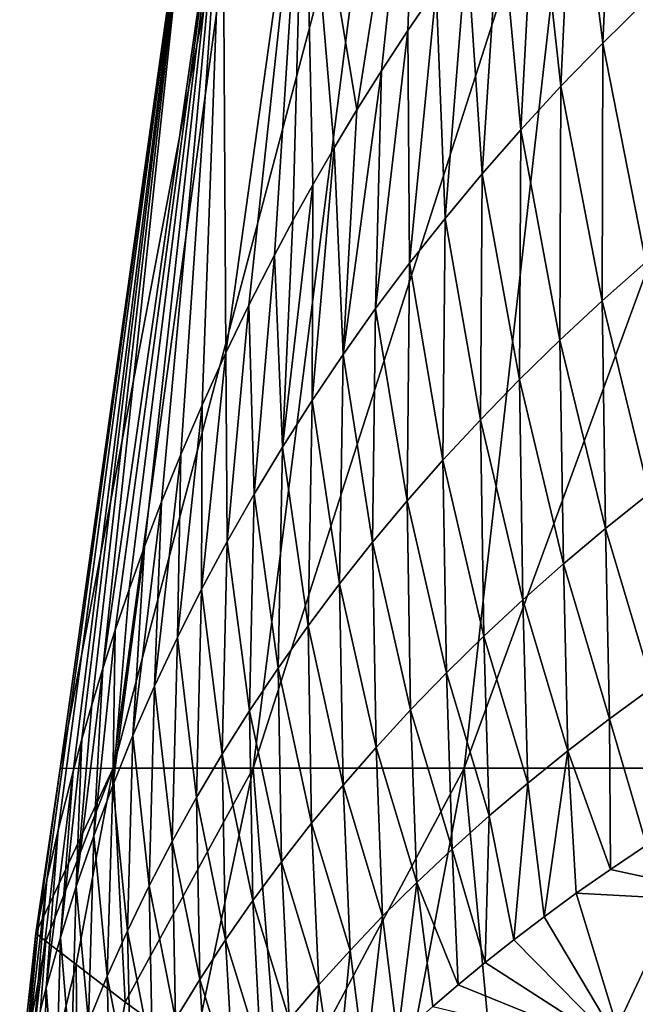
# Model space of a CAD drawing. Header units: millimetres. Extents: x -110 to 119, y -127 to 212.
# Tile 13 of 186: x -15.65 to -11.72, y -52.42 to -46.14. Entities that reach past the tile are written whole.
import ezdxf

# ---------------------------------------------------------------- set-up
doc = ezdxf.new("R2010")
doc.units = ezdxf.units.MM
doc.header["$LTSCALE"] = 26.699852
for name, color, linetype in [('88', 7, 'CONTINUOUS'), ('92', 7, 'CONTINUOUS'), ('93', 7, 'CONTINUOUS'), ('94', 7, 'CONTINUOUS'), ('95', 7, 'CONTINUOUS')]:
    doc.layers.add(name, color=color, linetype=linetype)

msp = doc.modelspace()

# ---------------------------------------------------------------- linework, layer by layer
at = {"layer": '88', "color": 7, "linetype": 'CONTINUOUS', "true_color": 0xa2afbf}
for points in [[(-14.5579, -45.0129), (-14.1662, -44.4303, -3.2365), (-15.3901, -50.9157), (-14.5579, -45.0129)], [(-15.3901, -50.9157), (-14.1662, -44.4303, -3.2365), (-15.0526, -50.9147, -3.4062), (-15.3901, -50.9157)], [(-14.1662, -44.4303, -3.2365), (-13.3324, -44.4303, -5.9525), (-15.0526, -50.9147, -3.4062), (-14.1662, -44.4303, -3.2365)], [(-15.0526, -50.9147, -3.4062), (-13.3324, -44.4303, -5.9525), (-14.1581, -50.9147, -6.2553), (-15.0526, -50.9147, -3.4062)], [(-13.3324, -44.4303, -5.9525), (-12.0745, -44.4303, -8.2445), (-14.1581, -50.9147, -6.2553), (-13.3324, -44.4303, -5.9525)], [(-14.1581, -50.9147, -6.2553), (-12.0745, -44.4303, -8.2445), (-12.8126, -50.9147, -8.6533), (-14.1581, -50.9147, -6.2553)], [(-12.0745, -44.4303, -8.2445), (-10.433, -44.4303, -10.1529), (-12.8126, -50.9147, -8.6533), (-12.0745, -44.4303, -8.2445)], [(-12.8126, -50.9147, -8.6533), (-10.433, -44.4303, -10.1529), (-11.0611, -50.9147, -10.6454), (-12.8126, -50.9147, -8.6533)], [(-15.3901, -50.9157), (-15.0526, -50.9147, -3.4062), (-15.5457, -51.9668), (-15.3901, -50.9157)], [(-15.5457, -51.9668), (-15.0526, -50.9147, -3.4062), (-15.4815, -52.0175, -1.5989), (-15.5457, -51.9668)], [(-15.4815, -52.0175, -1.5989), (-15.0526, -50.9147, -3.4062), (-15.2898, -52.1666, -3.1358), (-15.4815, -52.0175, -1.5989)], [(-15.2898, -52.1666, -3.1358), (-15.0526, -50.9147, -3.4062), (-14.975, -52.406, -4.589), (-15.2898, -52.1666, -3.1358)], [(-15.0526, -50.9147, -3.4062), (-14.1581, -50.9147, -6.2553), (-14.975, -52.406, -4.589), (-15.0526, -50.9147, -3.4062)], [(-14.975, -52.406, -4.589), (-14.1581, -50.9147, -6.2553), (-14.5387, -52.7243, -5.9625), (-14.975, -52.406, -4.589)], [(-14.5387, -52.7243, -5.9625), (-14.1581, -50.9147, -6.2553), (-13.9842, -53.1085, -7.2458), (-14.5387, -52.7243, -5.9625)], [(-14.1581, -50.9147, -6.2553), (-12.8126, -50.9147, -8.6533), (-13.9842, -53.1085, -7.2458), (-14.1581, -50.9147, -6.2553)], [(-13.9842, -53.1085, -7.2458), (-12.8126, -50.9147, -8.6533), (-13.3111, -53.5464, -8.4368), (-13.9842, -53.1085, -7.2458)], [(-13.3111, -53.5464, -8.4368), (-12.8126, -50.9147, -8.6533), (-12.5203, -54.023, -9.5262), (-13.3111, -53.5464, -8.4368)], [(-12.8126, -50.9147, -8.6533), (-11.0611, -50.9147, -10.6454), (-12.5203, -54.023, -9.5262), (-12.8126, -50.9147, -8.6533)], [(-12.5203, -54.023, -9.5262), (-11.0611, -50.9147, -10.6454), (-11.6081, -54.5252, -10.5158), (-12.5203, -54.023, -9.5262)]]:
    msp.add_3dface(points, dxfattribs=at)
at = {"layer": '92', "color": 7, "linetype": 'CONTINUOUS', "true_color": 0xa2afbf}
for points in [[(-15.5457, -51.9668), (-15.4815, -52.0175, -1.5989), (-15.6494, -52.9065, 0.164), (-15.5457, -51.9668)], [(-15.6494, -52.9065, 0.164), (-15.4815, -52.0175, -1.5989), (-15.5906, -53.4028, -1.8343), (-15.6494, -52.9065, 0.164)], [(-15.4815, -52.0175, -1.5989), (-15.2898, -52.1666, -3.1358), (-15.5906, -53.4028, -1.8343), (-15.4815, -52.0175, -1.5989)], [(-15.5906, -53.4028, -1.8343), (-15.2898, -52.1666, -3.1358), (-15.2725, -54.0545, -3.8844), (-15.5906, -53.4028, -1.8343)], [(-15.2898, -52.1666, -3.1358), (-14.975, -52.406, -4.589), (-15.2725, -54.0545, -3.8844), (-15.2898, -52.1666, -3.1358)], [(-14.975, -52.406, -4.589), (-14.5387, -52.7243, -5.9625), (-15.2725, -54.0545, -3.8844), (-14.975, -52.406, -4.589)]]:
    msp.add_3dface(points, dxfattribs=at)
at = {"layer": '93', "color": 7, "linetype": 'CONTINUOUS', "true_color": 0xa2afbf}
for points in [[(-11.878, -51.5599, 14.7491), (-10.878, -51.7763, 17.8336), (-11.6478, -51.4058, 15.115), (-11.878, -51.5599, 14.7491)], [(-12.0958, -51.7124, 14.3872), (-10.878, -51.7763, 17.8336), (-11.878, -51.5599, 14.7491), (-12.0958, -51.7124, 14.3872)], [(-12.3009, -51.8622, 14.0314), (-11.7869, -52.7287, 17.2197), (-12.0958, -51.7124, 14.3872), (-12.3009, -51.8622, 14.0314)], [(-11.7869, -52.7287, 17.2197), (-10.878, -51.7763, 17.8336), (-12.0958, -51.7124, 14.3872), (-11.7869, -52.7287, 17.2197)], [(-11.7869, -52.7287, 17.2197), (-10.5334, -53.3241, 22.5478), (-10.878, -51.7763, 17.8336), (-11.7869, -52.7287, 17.2197)], [(-12.4943, -52.0094, 13.6817), (-11.7869, -52.7287, 17.2197), (-12.3009, -51.8622, 14.0314), (-12.4943, -52.0094, 13.6817)], [(-12.677, -52.1546, 13.3381), (-11.7869, -52.7287, 17.2197), (-12.4943, -52.0094, 13.6817), (-12.677, -52.1546, 13.3381)], [(-12.8491, -52.2968, 13.0015), (-11.7869, -52.7287, 17.2197), (-12.677, -52.1546, 13.3381), (-12.8491, -52.2968, 13.0015)], [(-13.0109, -52.4352, 12.6723), (-11.7869, -52.7287, 17.2197), (-12.8491, -52.2968, 13.0015), (-13.0109, -52.4352, 12.6723)]]:
    msp.add_3dface(points, dxfattribs=at)
at = {"layer": '94', "color": 7, "linetype": 'CONTINUOUS', "true_color": 0xa2afbf}
for points in [[(-13.8341, -44.6883, 4.4527), (-13.4962, -46.714, 6.3844), (-13.0972, -44.1649, 6.3791), (-13.8341, -44.6883, 4.4527)], [(-13.4962, -46.714, 6.3844), (-13.3394, -46.4641, 6.682), (-13.0972, -44.1649, 6.3791), (-13.4962, -46.714, 6.3844)], [(-13.3394, -46.4641, 6.682), (-13.171, -46.2067, 6.989), (-13.0972, -44.1649, 6.3791), (-13.3394, -46.4641, 6.682)], [(-13.171, -46.2067, 6.989), (-12.9896, -45.9411, 7.3061), (-13.0972, -44.1649, 6.3791), (-13.171, -46.2067, 6.989)], [(-14.3518, -44.9693, 2.3374), (-14.3335, -48.264, 4.5597), (-13.8341, -44.6883, 4.4527), (-14.3518, -44.9693, 2.3374)], [(-14.3335, -48.264, 4.5597), (-14.1862, -47.9596, 4.9146), (-13.8341, -44.6883, 4.4527), (-14.3335, -48.264, 4.5597)], [(-14.1862, -47.9596, 4.9146), (-14.0232, -47.6403, 5.289), (-13.8341, -44.6883, 4.4527), (-14.1862, -47.9596, 4.9146)], [(-14.0232, -47.6403, 5.289), (-13.905, -47.4193, 5.549), (-13.8341, -44.6883, 4.4527), (-14.0232, -47.6403, 5.289)], [(-13.905, -47.4193, 5.549), (-13.7781, -47.1912, 5.8183), (-13.8341, -44.6883, 4.4527), (-13.905, -47.4193, 5.549)], [(-13.6421, -46.9563, 6.0966), (-13.4962, -46.714, 6.3844), (-13.8341, -44.6883, 4.4527), (-13.6421, -46.9563, 6.0966)], [(-13.7781, -47.1912, 5.8183), (-13.6421, -46.9563, 6.0966), (-13.8341, -44.6883, 4.4527), (-13.7781, -47.1912, 5.8183)], [(-14.5579, -45.0129), (-15.1178, -50.2778, 2.3025), (-14.3518, -44.9693, 2.3374), (-14.5579, -45.0129)], [(-15.1178, -50.2778, 2.3025), (-15.0388, -50.0322, 2.5689), (-14.3518, -44.9693, 2.3374), (-15.1178, -50.2778, 2.3025)], [(-15.0388, -50.0322, 2.5689), (-14.9507, -49.7731, 2.8515), (-14.3518, -44.9693, 2.3374), (-15.0388, -50.0322, 2.5689)], [(-14.9507, -49.7731, 2.8515), (-14.8526, -49.5004, 3.1518), (-14.3518, -44.9693, 2.3374), (-14.9507, -49.7731, 2.8515)], [(-14.8526, -49.5004, 3.1518), (-14.7433, -49.2141, 3.4714), (-14.3518, -44.9693, 2.3374), (-14.8526, -49.5004, 3.1518)], [(-14.7433, -49.2141, 3.4714), (-14.6213, -48.9131, 3.812), (-14.3518, -44.9693, 2.3374), (-14.7433, -49.2141, 3.4714)], [(-14.6213, -48.9131, 3.812), (-14.4853, -48.5967, 4.1746), (-14.3518, -44.9693, 2.3374), (-14.6213, -48.9131, 3.812)], [(-14.4853, -48.5967, 4.1746), (-14.3335, -48.264, 4.5597), (-14.3518, -44.9693, 2.3374), (-14.4853, -48.5967, 4.1746)], [(-14.5579, -45.0129), (-15.3901, -50.9157), (-15.526, -51.8678, 0.3814), (-14.5579, -45.0129)], [(-15.4756, -51.6279, 0.7632), (-14.5579, -45.0129), (-15.526, -51.8678, 0.3814), (-15.4756, -51.6279, 0.7632)], [(-15.4028, -51.3103, 1.1589), (-14.5579, -45.0129), (-15.4756, -51.6279, 0.7632), (-15.4028, -51.3103, 1.1589)], [(-15.3082, -50.9359, 1.584), (-14.5579, -45.0129), (-15.4028, -51.3103, 1.1589), (-15.3082, -50.9359, 1.584)], [(-15.2518, -50.7294, 1.8114), (-14.5579, -45.0129), (-15.3082, -50.9359, 1.584), (-15.2518, -50.7294, 1.8114)], [(-15.1885, -50.5101, 2.0505), (-14.5579, -45.0129), (-15.2518, -50.7294, 1.8114), (-15.1885, -50.5101, 2.0505)], [(-15.1178, -50.2778, 2.3025), (-14.5579, -45.0129), (-15.1885, -50.5101, 2.0505), (-15.1178, -50.2778, 2.3025)], [(-15.3901, -50.9157), (-15.5457, -51.9668), (-15.526, -51.8678, 0.3814), (-15.3901, -50.9157)]]:
    msp.add_3dface(points, dxfattribs=at)
at = {"layer": '95', "color": 7, "linetype": 'CONTINUOUS', "true_color": 0xa2afbf}
for points in [[(-11.8446, -44.4889, 9.0342), (-12.1106, -44.7963, 8.6696), (-11.9265, -46.287, 9.6054), (-11.8446, -44.4889, 9.0342)], [(-11.8446, -44.4889, 9.0342), (-11.9265, -46.287, 9.6054), (-11.6488, -46.0152, 9.9733), (-11.8446, -44.4889, 9.0342)], [(-12.1106, -44.7963, 8.6696), (-12.3563, -45.0951, 8.3144), (-12.1936, -46.5622, 9.2323), (-12.1106, -44.7963, 8.6696)], [(-12.1106, -44.7963, 8.6696), (-12.1936, -46.5622, 9.2323), (-11.9265, -46.287, 9.6054), (-12.1106, -44.7963, 8.6696)], [(-12.3563, -45.0951, 8.3144), (-12.5837, -45.3854, 7.9688), (-12.4504, -46.8406, 8.8542), (-12.3563, -45.0951, 8.3144)], [(-12.3563, -45.0951, 8.3144), (-12.4504, -46.8406, 8.8542), (-12.1936, -46.5622, 9.2323), (-12.3563, -45.0951, 8.3144)], [(-12.5837, -45.3854, 7.9688), (-12.7944, -45.6676, 7.6324), (-12.6969, -47.1218, 8.4715), (-12.5837, -45.3854, 7.9688)], [(-12.5837, -45.3854, 7.9688), (-12.6969, -47.1218, 8.4715), (-12.4504, -46.8406, 8.8542), (-12.5837, -45.3854, 7.9688)], [(-12.7944, -45.6676, 7.6324), (-12.9896, -45.9411, 7.3061), (-12.9333, -47.4058, 8.0845), (-12.7944, -45.6676, 7.6324)], [(-12.7944, -45.6676, 7.6324), (-12.9333, -47.4058, 8.0845), (-12.6969, -47.1218, 8.4715), (-12.7944, -45.6676, 7.6324)], [(-12.9896, -45.9411, 7.3061), (-13.171, -46.2067, 6.989), (-13.1599, -47.6924, 7.6937), (-12.9896, -45.9411, 7.3061)], [(-12.9896, -45.9411, 7.3061), (-13.1599, -47.6924, 7.6937), (-12.9333, -47.4058, 8.0845), (-12.9896, -45.9411, 7.3061)], [(-11.9265, -46.287, 9.6054), (-11.6513, -47.686, 10.9069), (-11.6488, -46.0152, 9.9733), (-11.9265, -46.287, 9.6054)], [(-13.171, -46.2067, 6.989), (-13.3394, -46.4641, 6.682), (-13.3769, -47.9815, 7.2994), (-13.171, -46.2067, 6.989)], [(-13.171, -46.2067, 6.989), (-13.3769, -47.9815, 7.2994), (-13.1599, -47.6924, 7.6937), (-13.171, -46.2067, 6.989)], [(-12.1936, -46.5622, 9.2323), (-11.931, -47.9324, 10.5282), (-11.9265, -46.287, 9.6054), (-12.1936, -46.5622, 9.2323)], [(-11.931, -47.9324, 10.5282), (-11.6513, -47.686, 10.9069), (-11.9265, -46.287, 9.6054), (-11.931, -47.9324, 10.5282)], [(-13.3394, -46.4641, 6.682), (-13.4962, -46.714, 6.3844), (-13.5846, -48.2733, 6.9022), (-13.3394, -46.4641, 6.682)], [(-13.3394, -46.4641, 6.682), (-13.5846, -48.2733, 6.9022), (-13.3769, -47.9815, 7.2994), (-13.3394, -46.4641, 6.682)], [(-12.4504, -46.8406, 8.8542), (-12.2004, -48.1821, 10.144), (-12.1936, -46.5622, 9.2323), (-12.4504, -46.8406, 8.8542)], [(-12.2004, -48.1821, 10.144), (-11.931, -47.9324, 10.5282), (-12.1936, -46.5622, 9.2323), (-12.2004, -48.1821, 10.144)], [(-13.4962, -46.714, 6.3844), (-13.6421, -46.9563, 6.0966), (-13.5846, -48.2733, 6.9022), (-13.4962, -46.714, 6.3844)], [(-12.6969, -47.1218, 8.4715), (-12.4594, -48.4347, 9.7547), (-12.4504, -46.8406, 8.8542), (-12.6969, -47.1218, 8.4715)], [(-12.4594, -48.4347, 9.7547), (-12.2004, -48.1821, 10.144), (-12.4504, -46.8406, 8.8542), (-12.4594, -48.4347, 9.7547)], [(-13.6421, -46.9563, 6.0966), (-13.7781, -47.1912, 5.8183), (-13.7831, -48.5678, 6.5024), (-13.6421, -46.9563, 6.0966)], [(-13.6421, -46.9563, 6.0966), (-13.7831, -48.5678, 6.5024), (-13.5846, -48.2733, 6.9022), (-13.6421, -46.9563, 6.0966)], [(-12.9333, -47.4058, 8.0845), (-12.7084, -48.6901, 9.3607), (-12.6969, -47.1218, 8.4715), (-12.9333, -47.4058, 8.0845)], [(-12.7084, -48.6901, 9.3607), (-12.4594, -48.4347, 9.7547), (-12.6969, -47.1218, 8.4715), (-12.7084, -48.6901, 9.3607)], [(-13.7781, -47.1912, 5.8183), (-13.905, -47.4193, 5.549), (-13.9726, -48.8649, 6.1003), (-13.7781, -47.1912, 5.8183)], [(-13.7781, -47.1912, 5.8183), (-13.9726, -48.8649, 6.1003), (-13.7831, -48.5678, 6.5024), (-13.7781, -47.1912, 5.8183)], [(-13.905, -47.4193, 5.549), (-14.0232, -47.6403, 5.289), (-13.9726, -48.8649, 6.1003), (-13.905, -47.4193, 5.549)], [(-13.1599, -47.6924, 7.6937), (-12.9475, -48.9482, 8.9623), (-12.9333, -47.4058, 8.0845), (-13.1599, -47.6924, 7.6937)], [(-12.9475, -48.9482, 8.9623), (-12.7084, -48.6901, 9.3607), (-12.9333, -47.4058, 8.0845), (-12.9475, -48.9482, 8.9623)], [(-14.0232, -47.6403, 5.289), (-14.1862, -47.9596, 4.9146), (-14.1531, -49.1645, 5.6961), (-14.0232, -47.6403, 5.289)], [(-14.0232, -47.6403, 5.289), (-14.1531, -49.1645, 5.6961), (-13.9726, -48.8649, 6.1003), (-14.0232, -47.6403, 5.289)], [(-13.3769, -47.9815, 7.2994), (-13.1767, -49.2087, 8.5599), (-13.1599, -47.6924, 7.6937), (-13.3769, -47.9815, 7.2994)], [(-13.1767, -49.2087, 8.5599), (-12.9475, -48.9482, 8.9623), (-13.1599, -47.6924, 7.6937), (-13.1767, -49.2087, 8.5599)], [(-11.931, -47.9324, 10.5282), (-11.6303, -49.1613, 12.13), (-11.6513, -47.686, 10.9069), (-11.931, -47.9324, 10.5282)], [(-12.2004, -48.1821, 10.144), (-11.9095, -49.3846, 11.7391), (-11.931, -47.9324, 10.5282), (-12.2004, -48.1821, 10.144)], [(-11.9095, -49.3846, 11.7391), (-11.6303, -49.1613, 12.13), (-11.931, -47.9324, 10.5282), (-11.9095, -49.3846, 11.7391)], [(-14.1862, -47.9596, 4.9146), (-14.3335, -48.264, 4.5597), (-14.3247, -49.4666, 5.29), (-14.1862, -47.9596, 4.9146)], [(-14.1862, -47.9596, 4.9146), (-14.3247, -49.4666, 5.29), (-14.1531, -49.1645, 5.6961), (-14.1862, -47.9596, 4.9146)], [(-13.5846, -48.2733, 6.9022), (-13.3964, -49.4716, 8.1538), (-13.3769, -47.9815, 7.2994), (-13.5846, -48.2733, 6.9022)], [(-13.3964, -49.4716, 8.1538), (-13.1767, -49.2087, 8.5599), (-13.3769, -47.9815, 7.2994), (-13.3964, -49.4716, 8.1538)], [(-12.4594, -48.4347, 9.7547), (-12.1784, -49.6108, 11.3426), (-12.2004, -48.1821, 10.144), (-12.4594, -48.4347, 9.7547)], [(-12.1784, -49.6108, 11.3426), (-11.9095, -49.3846, 11.7391), (-12.2004, -48.1821, 10.144), (-12.1784, -49.6108, 11.3426)], [(-14.3335, -48.264, 4.5597), (-14.4853, -48.5967, 4.1746), (-14.4877, -49.7714, 4.8825), (-14.3335, -48.264, 4.5597)], [(-14.3335, -48.264, 4.5597), (-14.4877, -49.7714, 4.8825), (-14.3247, -49.4666, 5.29), (-14.3335, -48.264, 4.5597)], [(-13.7831, -48.5678, 6.5024), (-13.6067, -49.7371, 7.7444), (-13.5846, -48.2733, 6.9022), (-13.7831, -48.5678, 6.5024)], [(-13.6067, -49.7371, 7.7444), (-13.3964, -49.4716, 8.1538), (-13.5846, -48.2733, 6.9022), (-13.6067, -49.7371, 7.7444)], [(-12.7084, -48.6901, 9.3607), (-12.4372, -49.8398, 10.9411), (-12.4594, -48.4347, 9.7547), (-12.7084, -48.6901, 9.3607)], [(-12.4372, -49.8398, 10.9411), (-12.1784, -49.6108, 11.3426), (-12.4594, -48.4347, 9.7547), (-12.4372, -49.8398, 10.9411)], [(-14.4853, -48.5967, 4.1746), (-14.6213, -48.9131, 3.812), (-14.6422, -50.0793, 4.4744), (-14.4853, -48.5967, 4.1746)], [(-14.4853, -48.5967, 4.1746), (-14.6422, -50.0793, 4.4744), (-14.4877, -49.7714, 4.8825), (-14.4853, -48.5967, 4.1746)], [(-13.9726, -48.8649, 6.1003), (-13.8078, -50.0051, 7.3322), (-13.7831, -48.5678, 6.5024), (-13.9726, -48.8649, 6.1003)], [(-13.8078, -50.0051, 7.3322), (-13.6067, -49.7371, 7.7444), (-13.7831, -48.5678, 6.5024), (-13.8078, -50.0051, 7.3322)], [(-12.9475, -48.9482, 8.9623), (-12.6861, -50.0715, 10.5347), (-12.7084, -48.6901, 9.3607), (-12.9475, -48.9482, 8.9623)], [(-12.6861, -50.0715, 10.5347), (-12.4372, -49.8398, 10.9411), (-12.7084, -48.6901, 9.3607), (-12.6861, -50.0715, 10.5347)], [(-14.1531, -49.1645, 5.6961), (-13.9997, -50.2756, 6.9173), (-13.9726, -48.8649, 6.1003), (-14.1531, -49.1645, 5.6961)], [(-13.9997, -50.2756, 6.9173), (-13.8078, -50.0051, 7.3322), (-13.9726, -48.8649, 6.1003), (-13.9997, -50.2756, 6.9173)], [(-14.6213, -48.9131, 3.812), (-14.7433, -49.2141, 3.4714), (-14.7884, -50.3906, 4.0661), (-14.6213, -48.9131, 3.812)], [(-14.6213, -48.9131, 3.812), (-14.7884, -50.3906, 4.0661), (-14.6422, -50.0793, 4.4744), (-14.6213, -48.9131, 3.812)], [(-13.1767, -49.2087, 8.5599), (-12.9251, -50.3057, 10.1239), (-12.9475, -48.9482, 8.9623), (-13.1767, -49.2087, 8.5599)], [(-12.9251, -50.3057, 10.1239), (-12.6861, -50.0715, 10.5347), (-12.9475, -48.9482, 8.9623), (-12.9251, -50.3057, 10.1239)], [(-14.3247, -49.4666, 5.29), (-14.1824, -50.5484, 6.5), (-14.1531, -49.1645, 5.6961), (-14.3247, -49.4666, 5.29)], [(-14.1824, -50.5484, 6.5), (-13.9997, -50.2756, 6.9173), (-14.1531, -49.1645, 5.6961), (-14.1824, -50.5484, 6.5)], [(-11.9095, -49.3846, 11.7391), (-11.607, -50.3966, 13.5938), (-11.6303, -49.1613, 12.13), (-11.9095, -49.3846, 11.7391)], [(-14.7433, -49.2141, 3.4714), (-14.8526, -49.5004, 3.1518), (-14.9263, -50.7054, 3.6579), (-14.7433, -49.2141, 3.4714)], [(-14.7433, -49.2141, 3.4714), (-14.9263, -50.7054, 3.6579), (-14.7884, -50.3906, 4.0661), (-14.7433, -49.2141, 3.4714)], [(-13.3964, -49.4716, 8.1538), (-13.1546, -50.5421, 9.709), (-13.1767, -49.2087, 8.5599), (-13.3964, -49.4716, 8.1538)], [(-13.1546, -50.5421, 9.709), (-12.9251, -50.3057, 10.1239), (-13.1767, -49.2087, 8.5599), (-13.1546, -50.5421, 9.709)], [(-12.1784, -49.6108, 11.3426), (-11.8834, -50.5982, 13.1869), (-11.9095, -49.3846, 11.7391), (-12.1784, -49.6108, 11.3426)], [(-11.8834, -50.5982, 13.1869), (-11.607, -50.3966, 13.5938), (-11.9095, -49.3846, 11.7391), (-11.8834, -50.5982, 13.1869)], [(-14.8526, -49.5004, 3.1518), (-14.9507, -49.7731, 2.8515), (-15.0557, -51.0237, 3.2501), (-14.8526, -49.5004, 3.1518)], [(-14.8526, -49.5004, 3.1518), (-15.0557, -51.0237, 3.2501), (-14.9263, -50.7054, 3.6579), (-14.8526, -49.5004, 3.1518)], [(-14.4877, -49.7714, 4.8825), (-14.3561, -50.8236, 6.0805), (-14.3247, -49.4666, 5.29), (-14.4877, -49.7714, 4.8825)], [(-14.3561, -50.8236, 6.0805), (-14.1824, -50.5484, 6.5), (-14.3247, -49.4666, 5.29), (-14.3561, -50.8236, 6.0805)], [(-13.6067, -49.7371, 7.7444), (-13.3745, -50.781, 9.2904), (-13.3964, -49.4716, 8.1538), (-13.6067, -49.7371, 7.7444)], [(-13.3745, -50.781, 9.2904), (-13.1546, -50.5421, 9.709), (-13.3964, -49.4716, 8.1538), (-13.3745, -50.781, 9.2904)], [(-12.4372, -49.8398, 10.9411), (-12.1496, -50.8024, 12.7745), (-12.1784, -49.6108, 11.3426), (-12.4372, -49.8398, 10.9411)], [(-12.1496, -50.8024, 12.7745), (-11.8834, -50.5982, 13.1869), (-12.1784, -49.6108, 11.3426), (-12.1496, -50.8024, 12.7745)], [(-13.8078, -50.0051, 7.3322), (-13.5851, -51.0221, 8.8683), (-13.6067, -49.7371, 7.7444), (-13.8078, -50.0051, 7.3322)], [(-13.5851, -51.0221, 8.8683), (-13.3745, -50.781, 9.2904), (-13.6067, -49.7371, 7.7444), (-13.5851, -51.0221, 8.8683)], [(-14.9507, -49.7731, 2.8515), (-15.0388, -50.0322, 2.5689), (-15.0557, -51.0237, 3.2501), (-14.9507, -49.7731, 2.8515)], [(-14.6422, -50.0793, 4.4744), (-14.5207, -51.1012, 5.6592), (-14.4877, -49.7714, 4.8825), (-14.6422, -50.0793, 4.4744)], [(-14.5207, -51.1012, 5.6592), (-14.3561, -50.8236, 6.0805), (-14.4877, -49.7714, 4.8825), (-14.5207, -51.1012, 5.6592)], [(-12.6861, -50.0715, 10.5347), (-12.4056, -51.0093, 12.3569), (-12.4372, -49.8398, 10.9411), (-12.6861, -50.0715, 10.5347)], [(-12.4056, -51.0093, 12.3569), (-12.1496, -50.8024, 12.7745), (-12.4372, -49.8398, 10.9411), (-12.4056, -51.0093, 12.3569)], [(-13.9997, -50.2756, 6.9173), (-13.7864, -51.2656, 8.4431), (-13.8078, -50.0051, 7.3322), (-13.9997, -50.2756, 6.9173)], [(-13.7864, -51.2656, 8.4431), (-13.5851, -51.0221, 8.8683), (-13.8078, -50.0051, 7.3322), (-13.7864, -51.2656, 8.4431)], [(-15.0388, -50.0322, 2.5689), (-15.1178, -50.2778, 2.3025), (-15.1765, -51.3453, 2.8424), (-15.0388, -50.0322, 2.5689)], [(-15.0388, -50.0322, 2.5689), (-15.1765, -51.3453, 2.8424), (-15.0557, -51.0237, 3.2501), (-15.0388, -50.0322, 2.5689)], [(-12.9251, -50.3057, 10.1239), (-12.6517, -51.2185, 11.9345), (-12.6861, -50.0715, 10.5347), (-12.9251, -50.3057, 10.1239)], [(-12.6517, -51.2185, 11.9345), (-12.4056, -51.0093, 12.3569), (-12.6861, -50.0715, 10.5347), (-12.6517, -51.2185, 11.9345)], [(-14.7884, -50.3906, 4.0661), (-14.6765, -51.3815, 5.2366), (-14.6422, -50.0793, 4.4744), (-14.7884, -50.3906, 4.0661)], [(-14.6765, -51.3815, 5.2366), (-14.5207, -51.1012, 5.6592), (-14.6422, -50.0793, 4.4744), (-14.6765, -51.3815, 5.2366)], [(-15.1178, -50.2778, 2.3025), (-15.1885, -50.5101, 2.0505), (-15.2881, -51.6693, 2.4343), (-15.1178, -50.2778, 2.3025)], [(-15.1178, -50.2778, 2.3025), (-15.2881, -51.6693, 2.4343), (-15.1765, -51.3453, 2.8424), (-15.1178, -50.2778, 2.3025)], [(-14.1824, -50.5484, 6.5), (-13.9785, -51.5113, 8.0151), (-13.9997, -50.2756, 6.9173), (-14.1824, -50.5484, 6.5)], [(-13.9785, -51.5113, 8.0151), (-13.7864, -51.2656, 8.4431), (-13.9997, -50.2756, 6.9173), (-13.9785, -51.5113, 8.0151)], [(-13.1546, -50.5421, 9.709), (-12.8881, -51.43, 11.5077), (-12.9251, -50.3057, 10.1239), (-13.1546, -50.5421, 9.709)], [(-12.8881, -51.43, 11.5077), (-12.6517, -51.2185, 11.9345), (-12.9251, -50.3057, 10.1239), (-12.8881, -51.43, 11.5077)], [(-14.9263, -50.7054, 3.6579), (-14.8236, -51.6647, 4.8132), (-14.7884, -50.3906, 4.0661), (-14.9263, -50.7054, 3.6579)], [(-14.8236, -51.6647, 4.8132), (-14.6765, -51.3815, 5.2366), (-14.7884, -50.3906, 4.0661), (-14.8236, -51.6647, 4.8132)], [(-11.8834, -50.5982, 13.1869), (-11.6478, -51.4058, 15.115), (-11.607, -50.3966, 13.5938), (-11.8834, -50.5982, 13.1869)], [(-15.1885, -50.5101, 2.0505), (-15.2518, -50.7294, 1.8114), (-15.2881, -51.6693, 2.4343), (-15.1885, -50.5101, 2.0505)], [(-14.3561, -50.8236, 6.0805), (-14.1614, -51.7592, 7.5843), (-14.1824, -50.5484, 6.5), (-14.3561, -50.8236, 6.0805)], [(-14.1614, -51.7592, 7.5843), (-13.9785, -51.5113, 8.0151), (-14.1824, -50.5484, 6.5), (-14.1614, -51.7592, 7.5843)], [(-13.3745, -50.781, 9.2904), (-13.115, -51.6436, 11.0769), (-13.1546, -50.5421, 9.709), (-13.3745, -50.781, 9.2904)], [(-13.115, -51.6436, 11.0769), (-12.8881, -51.43, 11.5077), (-13.1546, -50.5421, 9.709), (-13.115, -51.6436, 11.0769)], [(-12.1496, -50.8024, 12.7745), (-11.878, -51.5599, 14.7491), (-11.8834, -50.5982, 13.1869), (-12.1496, -50.8024, 12.7745)], [(-11.878, -51.5599, 14.7491), (-11.6478, -51.4058, 15.115), (-11.8834, -50.5982, 13.1869), (-11.878, -51.5599, 14.7491)], [(-15.2518, -50.7294, 1.8114), (-15.3082, -50.9359, 1.584), (-15.3898, -51.9937, 2.0242), (-15.2518, -50.7294, 1.8114)], [(-15.2518, -50.7294, 1.8114), (-15.3898, -51.9937, 2.0242), (-15.2881, -51.6693, 2.4343), (-15.2518, -50.7294, 1.8114)], [(-15.0557, -51.0237, 3.2501), (-14.9619, -51.9509, 4.3893), (-14.9263, -50.7054, 3.6579), (-15.0557, -51.0237, 3.2501)], [(-14.9619, -51.9509, 4.3893), (-14.8236, -51.6647, 4.8132), (-14.9263, -50.7054, 3.6579), (-14.9619, -51.9509, 4.3893)], [(-14.5207, -51.1012, 5.6592), (-14.335, -52.0092, 7.1511), (-14.3561, -50.8236, 6.0805), (-14.5207, -51.1012, 5.6592)], [(-14.335, -52.0092, 7.1511), (-14.1614, -51.7592, 7.5843), (-14.3561, -50.8236, 6.0805), (-14.335, -52.0092, 7.1511)], [(-13.5851, -51.0221, 8.8683), (-13.3324, -51.8592, 10.6422), (-13.3745, -50.781, 9.2904), (-13.5851, -51.0221, 8.8683)], [(-13.3324, -51.8592, 10.6422), (-13.115, -51.6436, 11.0769), (-13.3745, -50.781, 9.2904), (-13.3324, -51.8592, 10.6422)], [(-12.4056, -51.0093, 12.3569), (-12.3009, -51.8622, 14.0314), (-12.1496, -50.8024, 12.7745), (-12.4056, -51.0093, 12.3569)], [(-12.3009, -51.8622, 14.0314), (-12.0958, -51.7124, 14.3872), (-12.1496, -50.8024, 12.7745), (-12.3009, -51.8622, 14.0314)], [(-12.0958, -51.7124, 14.3872), (-11.878, -51.5599, 14.7491), (-12.1496, -50.8024, 12.7745), (-12.0958, -51.7124, 14.3872)], [(-15.3082, -50.9359, 1.584), (-15.4028, -51.3103, 1.1589), (-15.4811, -52.3159, 1.6092), (-15.3082, -50.9359, 1.584)], [(-15.3082, -50.9359, 1.584), (-15.4811, -52.3159, 1.6092), (-15.3898, -51.9937, 2.0242), (-15.3082, -50.9359, 1.584)], [(-12.6517, -51.2185, 11.9345), (-12.4943, -52.0094, 13.6817), (-12.4056, -51.0093, 12.3569), (-12.6517, -51.2185, 11.9345)], [(-12.4943, -52.0094, 13.6817), (-12.3009, -51.8622, 14.0314), (-12.4056, -51.0093, 12.3569), (-12.4943, -52.0094, 13.6817)], [(-15.1765, -51.3453, 2.8424), (-15.0912, -52.2401, 3.965), (-15.0557, -51.0237, 3.2501), (-15.1765, -51.3453, 2.8424)], [(-15.0912, -52.2401, 3.965), (-14.9619, -51.9509, 4.3893), (-15.0557, -51.0237, 3.2501), (-15.0912, -52.2401, 3.965)], [(-13.7864, -51.2656, 8.4431), (-13.5405, -52.0769, 10.204), (-13.5851, -51.0221, 8.8683), (-13.7864, -51.2656, 8.4431)], [(-13.5405, -52.0769, 10.204), (-13.3324, -51.8592, 10.6422), (-13.5851, -51.0221, 8.8683), (-13.5405, -52.0769, 10.204)], [(-14.6765, -51.3815, 5.2366), (-14.4995, -52.2614, 6.7157), (-14.5207, -51.1012, 5.6592), (-14.6765, -51.3815, 5.2366)], [(-14.4995, -52.2614, 6.7157), (-14.335, -52.0092, 7.1511), (-14.5207, -51.1012, 5.6592), (-14.4995, -52.2614, 6.7157)], [(-13.9785, -51.5113, 8.0151), (-13.7394, -52.2966, 9.7626), (-13.7864, -51.2656, 8.4431), (-13.9785, -51.5113, 8.0151)], [(-13.7394, -52.2966, 9.7626), (-13.5405, -52.0769, 10.204), (-13.7864, -51.2656, 8.4431), (-13.7394, -52.2966, 9.7626)], [(-12.8881, -51.43, 11.5077), (-12.677, -52.1546, 13.3381), (-12.6517, -51.2185, 11.9345), (-12.8881, -51.43, 11.5077)], [(-12.677, -52.1546, 13.3381), (-12.4943, -52.0094, 13.6817), (-12.6517, -51.2185, 11.9345), (-12.677, -52.1546, 13.3381)], [(-15.4028, -51.3103, 1.1589), (-15.4756, -51.6279, 0.7632), (-15.5607, -52.6296, 1.1846), (-15.4028, -51.3103, 1.1589)], [(-15.4028, -51.3103, 1.1589), (-15.5607, -52.6296, 1.1846), (-15.4811, -52.3159, 1.6092), (-15.4028, -51.3103, 1.1589)], [(-15.2881, -51.6693, 2.4343), (-15.2111, -52.532, 3.5402), (-15.1765, -51.3453, 2.8424), (-15.2881, -51.6693, 2.4343)], [(-15.2111, -52.532, 3.5402), (-15.0912, -52.2401, 3.965), (-15.1765, -51.3453, 2.8424), (-15.2111, -52.532, 3.5402)], [(-14.8236, -51.6647, 4.8132), (-14.6549, -52.5158, 6.2786), (-14.6765, -51.3815, 5.2366), (-14.8236, -51.6647, 4.8132)], [(-14.6549, -52.5158, 6.2786), (-14.4995, -52.2614, 6.7157), (-14.6765, -51.3815, 5.2366), (-14.6549, -52.5158, 6.2786)], [(-13.115, -51.6436, 11.0769), (-12.8491, -52.2968, 13.0015), (-12.8881, -51.43, 11.5077), (-13.115, -51.6436, 11.0769)], [(-12.8491, -52.2968, 13.0015), (-12.677, -52.1546, 13.3381), (-12.8881, -51.43, 11.5077), (-12.8491, -52.2968, 13.0015)], [(-14.1614, -51.7592, 7.5843), (-13.9291, -52.5182, 9.3182), (-13.9785, -51.5113, 8.0151), (-14.1614, -51.7592, 7.5843)], [(-13.9291, -52.5182, 9.3182), (-13.7394, -52.2966, 9.7626), (-13.9785, -51.5113, 8.0151), (-13.9291, -52.5182, 9.3182)], [(-15.4756, -51.6279, 0.7632), (-15.526, -51.8678, 0.3814), (-15.6259, -52.9169, 0.7386), (-15.4756, -51.6279, 0.7632)], [(-15.4756, -51.6279, 0.7632), (-15.6259, -52.9169, 0.7386), (-15.5607, -52.6296, 1.1846), (-15.4756, -51.6279, 0.7632)], [(-15.3898, -51.9937, 2.0242), (-15.321, -52.8259, 3.1145), (-15.2881, -51.6693, 2.4343), (-15.3898, -51.9937, 2.0242)], [(-15.321, -52.8259, 3.1145), (-15.2111, -52.532, 3.5402), (-15.2881, -51.6693, 2.4343), (-15.321, -52.8259, 3.1145)], [(-14.9619, -51.9509, 4.3893), (-14.8013, -52.7728, 5.8402), (-14.8236, -51.6647, 4.8132), (-14.9619, -51.9509, 4.3893)], [(-14.8013, -52.7728, 5.8402), (-14.6549, -52.5158, 6.2786), (-14.8236, -51.6647, 4.8132), (-14.8013, -52.7728, 5.8402)], [(-13.3324, -51.8592, 10.6422), (-13.2365, -52.6372, 12.192), (-13.115, -51.6436, 11.0769), (-13.3324, -51.8592, 10.6422)], [(-13.2365, -52.6372, 12.192), (-13.0109, -52.4352, 12.6723), (-13.115, -51.6436, 11.0769), (-13.2365, -52.6372, 12.192)], [(-13.0109, -52.4352, 12.6723), (-12.8491, -52.2968, 13.0015), (-13.115, -51.6436, 11.0769), (-13.0109, -52.4352, 12.6723)], [(-14.335, -52.0092, 7.1511), (-14.1097, -52.7416, 8.8709), (-14.1614, -51.7592, 7.5843), (-14.335, -52.0092, 7.1511)], [(-14.1097, -52.7416, 8.8709), (-13.9291, -52.5182, 9.3182), (-14.1614, -51.7592, 7.5843), (-14.1097, -52.7416, 8.8709)], [(-15.526, -51.8678, 0.3814), (-15.5457, -51.9668), (-15.6259, -52.9169, 0.7386), (-15.526, -51.8678, 0.3814)], [(-13.5405, -52.0769, 10.204), (-13.4435, -52.8332, 11.7281), (-13.3324, -51.8592, 10.6422), (-13.5405, -52.0769, 10.204)], [(-13.4435, -52.8332, 11.7281), (-13.2365, -52.6372, 12.192), (-13.3324, -51.8592, 10.6422), (-13.4435, -52.8332, 11.7281)], [(-15.0912, -52.2401, 3.965), (-14.9386, -53.0321, 5.4005), (-14.9619, -51.9509, 4.3893), (-15.0912, -52.2401, 3.965)], [(-14.9386, -53.0321, 5.4005), (-14.8013, -52.7728, 5.8402), (-14.9619, -51.9509, 4.3893), (-14.9386, -53.0321, 5.4005)], [(-15.5457, -51.9668), (-15.6494, -52.9065, 0.164), (-15.6259, -52.9169, 0.7386), (-15.5457, -51.9668)], [(-15.4811, -52.3159, 1.6092), (-15.4204, -53.1203, 2.6867), (-15.3898, -51.9937, 2.0242), (-15.4811, -52.3159, 1.6092)], [(-15.4204, -53.1203, 2.6867), (-15.321, -52.8259, 3.1145), (-15.3898, -51.9937, 2.0242), (-15.4204, -53.1203, 2.6867)], [(-14.4995, -52.2614, 6.7157), (-14.281, -52.9667, 8.421), (-14.335, -52.0092, 7.1511), (-14.4995, -52.2614, 6.7157)], [(-14.281, -52.9667, 8.421), (-14.1097, -52.7416, 8.8709), (-14.335, -52.0092, 7.1511), (-14.281, -52.9667, 8.421)], [(-13.7394, -52.2966, 9.7626), (-13.632, -53.0207, 11.2817), (-13.5405, -52.0769, 10.204), (-13.7394, -52.2966, 9.7626)], [(-13.632, -53.0207, 11.2817), (-13.4435, -52.8332, 11.7281), (-13.5405, -52.0769, 10.204), (-13.632, -53.0207, 11.2817)], [(-15.2111, -52.532, 3.5402), (-15.0662, -53.2938, 4.9598), (-15.0912, -52.2401, 3.965), (-15.2111, -52.532, 3.5402)], [(-15.0662, -53.2938, 4.9598), (-14.9386, -53.0321, 5.4005), (-15.0912, -52.2401, 3.965), (-15.0662, -53.2938, 4.9598)], [(-14.6549, -52.5158, 6.2786), (-14.4432, -53.1936, 7.9688), (-14.4995, -52.2614, 6.7157), (-14.6549, -52.5158, 6.2786)], [(-14.4432, -53.1936, 7.9688), (-14.281, -52.9667, 8.421), (-14.4995, -52.2614, 6.7157), (-14.4432, -53.1936, 7.9688)], [(-15.5607, -52.6296, 1.1846), (-15.5087, -53.413, 2.2548), (-15.4811, -52.3159, 1.6092), (-15.5607, -52.6296, 1.1846)], [(-15.5087, -53.413, 2.2548), (-15.4204, -53.1203, 2.6867), (-15.4811, -52.3159, 1.6092), (-15.5087, -53.413, 2.2548)], [(-13.9291, -52.5182, 9.3182), (-13.8064, -53.2036, 10.8472), (-13.7394, -52.2966, 9.7626), (-13.9291, -52.5182, 9.3182)], [(-13.8064, -53.2036, 10.8472), (-13.632, -53.0207, 11.2817), (-13.7394, -52.2966, 9.7626), (-13.8064, -53.2036, 10.8472)]]:
    msp.add_3dface(points, dxfattribs=at)

doc.saveas('drawing.dxf')
